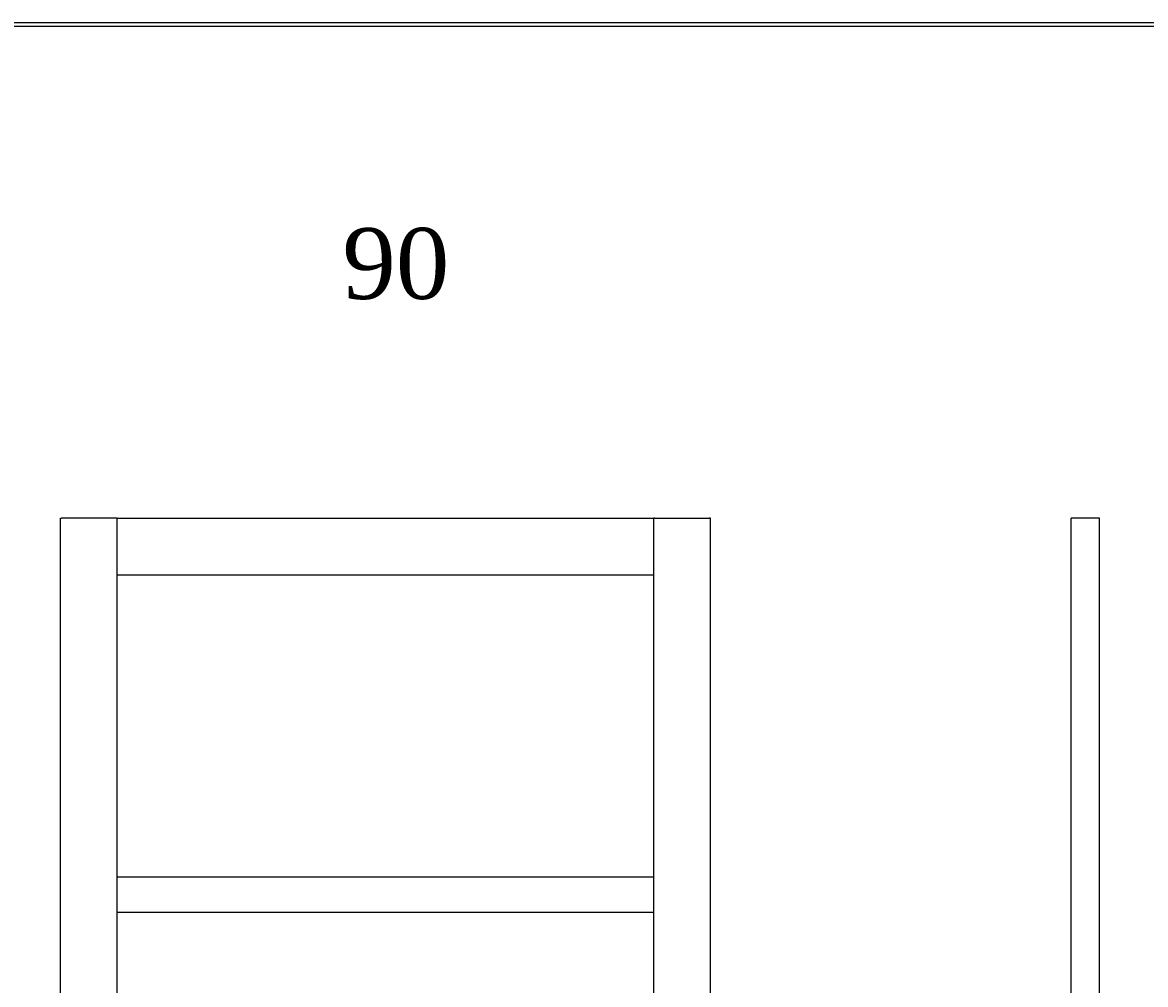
# Model space of a CAD drawing. Header units: millimetres. Extents: x -4900 to 5840, y 5 to 4205.
# Tile 8 of 14: x -2616 to -1030, y 2847 to 4205. Entities that reach past the tile are written whole.
import ezdxf

# ---------------------------------------------------------------- set-up
doc = ezdxf.new("R2010")
doc.units = ezdxf.units.MM
for name, color, linetype in [('1', 250, 'Continuous'), ('151', 250, 'Continuous'), ('152', 250, 'Continuous'), ('256', 250, 'Continuous')]:
    doc.layers.add(name, color=color, linetype=linetype)
doc.styles.add('Times New Roman', font='Times New Roman')

msp = doc.modelspace()

# ---------------------------------------------------------------- linework, layer by layer
at = {"layer": '151', "linetype": 'Continuous', "lineweight": -3}
for p, q in [((-2562.4, 1488), (-2562.4, 3505)), ((-2562.4, 3505), (-2560.8, 3505)), ((-2484.1, 3505), (-2560.8, 3505)), ((-2482.4, 3505), (-2484.1, 3505)), ((-2482.4, 3505), (-1724.4, 3505)), ((-2482.4, 1488), (-2482.4, 3505)), ((-1722.8, 3505), (-1724.4, 3505)), ((-1724.4, 1488), (-1724.4, 3505)), ((-1722.8, 3505), (-1646.1, 3505)), ((-1644.4, 3505), (-1646.1, 3505)), ((-1644.4, 1488), (-1644.4, 3505)), ((-2482.4, 3425), (-1724.4, 3425)), ((-2482.4, 2998.5), (-1724.4, 2998.5)), ((-2482.4, 2948.5), (-1724.4, 2948.5))]:
    msp.add_line(p, q, dxfattribs=at)
at = {"layer": '152', "linetype": 'Continuous', "lineweight": -3}
for p, q in [((-1133.1, 3505), (-1134.8, 3505)), ((-1134.8, 1489.5), (-1134.8, 3505)), ((-1096.4, 3505), (-1133.1, 3505)), ((-1094.8, 3505), (-1096.4, 3505)), ((-1094.8, 1489.5), (-1094.8, 3505))]:
    msp.add_line(p, q, dxfattribs=at)
at = {"layer": '256', "linetype": 'Continuous', "lineweight": -3}
for p, q in [((-4900, 4205), (100, 4205)), ((-4895, 4200), (95, 4200))]:
    msp.add_line(p, q, dxfattribs=at)

# ---------------------------------------------------------------- texts
at = {"layer": '1', "linetype": 'Continuous', "lineweight": -3, "insert": (-2164.3, 3813.2), "char_height": 2, "attachment_point": 7, "line_spacing_factor": 1.140076, "style": 'Times New Roman'}
msp.add_mtext('\\fTimes New Roman|b0|i0;\\W1.0000;\\H100.00;90\\H2.00;\\fTimes New Roman|b1|i0;\\fTimes New Roman|b0|i0;\\fTimes New Roman|b1|i0;\\fTimes New Roman|b0|i0;\\fTimes New Roman|b0|i0;\\fTimes New Roman|b0|i0;', dxfattribs=at)

doc.saveas('drawing.dxf')
